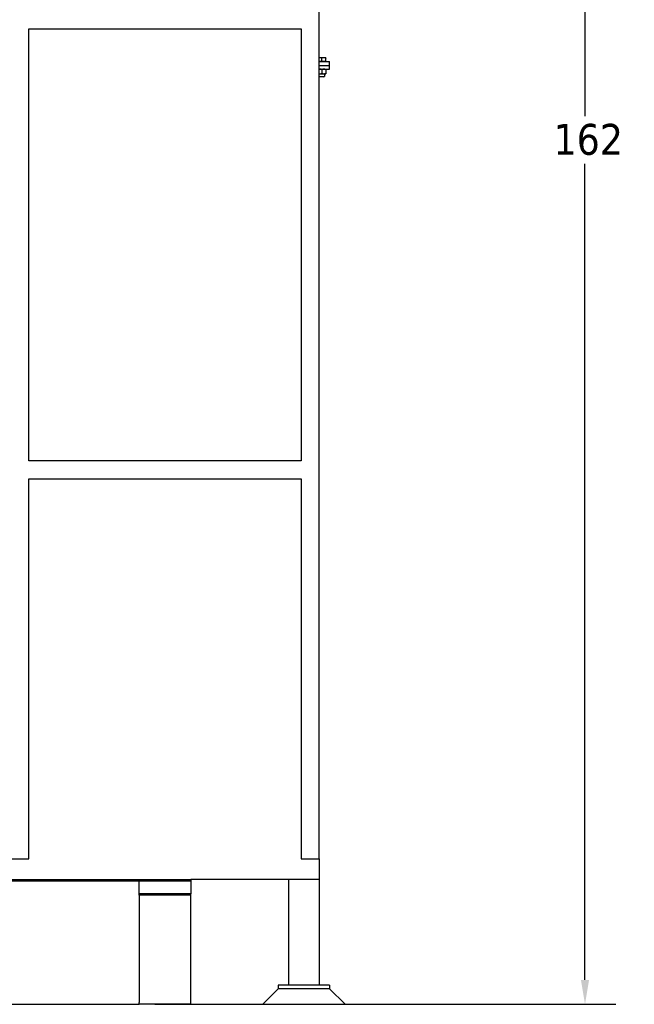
# Model space of a CAD drawing. Header units: inches. Extents: x 18 to 846, y -44 to 561.
# Tile 103 of 256: x 167 to 227, y 93 to 189. Entities that reach past the tile are written whole.
import ezdxf

# ---------------------------------------------------------------- set-up
doc = ezdxf.new("R2010")
doc.units = ezdxf.units.IN
doc.header["$LTSCALE"] = 24
doc.header["$MEASUREMENT"] = 0
doc.layers.add('Dimension (ANSI)', color=7, linetype='Continuous', lineweight=25)
doc.layers.add('Visible (ANSI)', color=7, linetype='Continuous', lineweight=30)
doc.styles.add('Note Text (ANSI)', font='tahoma.ttf')
doc.dimstyles.new('SB Fraction-16 (ANSI)', dxfattribs={"dimscale": 24, "dimtxt": 0.125, "dimasz": 0.098425, "dimexe": 0.125, "dimexo": 0.0625, "dimgap": 0.031496, "dimtad": 0, "dimtih": 1, "dimtoh": 1, "dimdec": 4, "dimrnd": 1e-08, "dimzin": 0, "dimdsep": 46, "dimlunit": 5, "dimtxsty": 'Note Text (ANSI)', "dimcen": 0.09, "dimdle": 0.393701, "dimclrd": 256, "dimclre": 256, "dimclrt": 256, "dimadec": 0, "dimazin": 3, "dimtfac": 0.96, "dimtofl": 0, "dimtmove": 0, "dimatfit": 3, "dimfxl": 1, "dimfrac": 2, "dimtolj": 1, "dimtzin": 12, "dimlwd": -1, "dimlwe": -1, "dimarcsym": 0})

# ---------------------------------------------------------------- blocks, each defined once
blk = doc.blocks.new('*D16')
at = {"layer": 'Defpoints', "color": 0, "transparency": 16777216}
for p in [(196.194, 254.832), (178.694, 92.832), (222.015, 92.832)]:
    blk.add_point(p, dxfattribs=at)
at = {"layer": 'Dimension (ANSI)', "transparency": 16777216}
for p, q in [((197.694, 254.832), (225.015, 254.832)), ((222.015, 252.469), (222.015, 179.15)), ((222.015, 95.194), (222.015, 174.513)), ((180.194, 92.832), (225.015, 92.832))]:
    blk.add_line(p, q, dxfattribs=at)
for points in [[(221.622, 252.469), (222.409, 252.469), (222.015, 254.832)], [(221.622, 95.194), (222.409, 95.194), (222.015, 92.832)]]:
    blk.add_solid(points, dxfattribs=at)
at = {"layer": 'Dimension (ANSI)', "transparency": 16777216, "insert": (218.955, 178.394), "char_height": 3, "attachment_point": 1, "style": 'Note Text (ANSI)'}
blk.add_mtext('\\A1;162', dxfattribs=at)

msp = doc.modelspace()

# ---------------------------------------------------------------- linework, layer by layer
at = {"layer": 'Visible (ANSI)'}
for p, q in [((196.19412, 106.966), (196.19412, 254.8315)), ((167.94412, 187.644), (194.44412, 187.644)), ((167.94412, 145.644), (167.94412, 187.644)), ((194.44412, 187.644), (194.44412, 145.644)), ((196.25662, 184.82051), (196.19412, 184.82051)), ((196.63162, 184.82051), (196.25662, 184.82051)), ((196.44412, 184.45651), (196.44412, 184.78701)), ((196.81912, 184.82051), (196.63162, 184.82051)), ((196.81912, 184.45651), (196.81912, 184.78701)), ((196.25662, 184.45651), (196.19412, 184.45651)), ((196.19412, 184.4565), (197.19412, 184.4565)), ((196.19412, 184.0815), (197.19412, 184.0815)), ((196.19412, 184.0815), (197.19412, 184.0815)), ((196.44412, 184.45651), (196.25662, 184.45651)), ((196.63162, 184.45651), (196.44412, 184.45651)), ((196.81912, 184.45651), (196.63162, 184.45651)), ((196.81912, 184.45651), (196.81912, 184.4565)), ((197.19412, 184.0815), (197.19412, 184.4565)), ((197.19412, 183.7065), (197.19412, 184.0815)), ((196.19412, 183.7065), (197.19412, 183.7065)), ((196.19412, 183.2685), (196.25662, 183.2685)), ((196.19412, 183.00227), (196.69412, 183.00227)), ((196.24131, 182.9565), (196.19412, 183.00227)), ((196.64693, 182.9565), (196.24131, 182.9565)), ((196.25662, 183.2685), (196.63162, 183.2685)), ((196.44412, 183.67301), (196.44412, 183.302)), ((196.63162, 183.2685), (196.81912, 183.2685)), ((196.64693, 182.9565), (196.69412, 183.00227)), ((196.69412, 183.2685), (196.69412, 183.00227)), ((196.81912, 183.67301), (196.81912, 183.302)), ((194.44412, 145.644), (167.94412, 145.644)), ((167.94412, 143.894), (194.44412, 143.894)), ((167.94412, 106.966), (167.94412, 143.894)), ((194.44412, 143.894), (194.44412, 106.966)), ((166.19412, 106.966), (167.94412, 106.966)), ((194.44412, 106.966), (196.19412, 106.966)), ((196.19412, 106.966), (196.19412, 104.966)), ((178.69412, 104.8315), (148.001, 104.8315)), ((148.67332, 104.8315), (178.69412, 104.8315)), ((149.91878, 104.966), (183.69412, 104.966)), ((178.69412, 104.8315), (183.69412, 104.8315)), ((178.69412, 103.5815), (178.69412, 104.8315)), ((183.69412, 104.966), (183.69412, 104.8315)), ((196.19412, 104.966), (183.69412, 104.966)), ((183.69412, 104.8315), (183.69412, 103.5815)), ((193.19412, 104.966), (193.19412, 94.7065)), ((196.19412, 104.966), (196.19412, 94.7065)), ((178.69412, 103.44368), (178.69412, 103.5815)), ((183.69412, 103.5815), (178.69412, 103.5815)), ((178.69412, 103.44368), (178.69412, 93.04309)), ((183.69412, 103.44368), (178.69412, 103.44368)), ((183.69412, 103.44368), (183.69412, 103.5815)), ((183.69412, 92.8698), (183.69412, 103.44368)), ((192.19412, 94.3315), (190.69412, 92.8315)), ((192.19412, 94.7065), (192.19412, 94.3315)), ((197.19412, 94.7065), (192.19412, 94.7065)), ((197.19412, 94.3315), (192.19412, 94.3315)), ((197.19412, 94.3315), (192.19412, 94.3315)), ((197.19412, 94.7065), (197.19412, 94.3315)), ((197.19412, 94.3315), (198.69412, 92.8315)), ((93.69412, 92.8315), (178.69412, 92.8315)), ((178.69412, 92.8315), (178.69412, 93.01892)), ((178.69412, 92.8698), (183.69412, 92.8698)), ((183.69412, 92.8315), (178.69412, 92.8315)), ((183.69412, 92.8698), (183.69412, 92.8315)), ((190.69412, 92.8315), (198.69412, 92.8315))]:
    msp.add_line(p, q, dxfattribs=at)
msp.add_arc((178.86912, 93.01892), 0.175, 172.0602785, 180, dxfattribs=at)
for points, weights in [([(196.25662, 184.82051), (196.22566, 184.82051), (196.19412, 184.81653)], [1, 1.01318397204, 1.01720879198]), ([(196.44412, 184.78701), (196.34364, 184.82051), (196.25662, 184.82051)], [1, 1.0379548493, 1]), ([(196.63162, 184.82051), (196.5446, 184.82051), (196.44412, 184.78701)], [1, 1.0379548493, 1]), ([(196.81912, 184.78701), (196.71864, 184.82051), (196.63162, 184.82051)], [1, 1.0379548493, 1]), ([(196.81912, 184.82051), (196.81912, 184.82051), (196.81912, 184.78701)], [1, 1.0379548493, 1]), ([(196.25662, 183.7065), (196.22566, 183.7065), (196.19412, 183.70253)], [1, 1.01318397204, 1.01720879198]), ([(196.19412, 183.27248), (196.22566, 183.2685), (196.25662, 183.2685)], [1.01720879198, 1.01318397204, 1]), ([(196.44412, 183.67301), (196.34364, 183.7065), (196.25662, 183.7065)], [1, 1.0379548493, 1]), ([(196.25662, 183.2685), (196.34364, 183.2685), (196.44412, 183.302)], [1, 1.0379548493, 1]), ([(196.63162, 183.7065), (196.5446, 183.7065), (196.44412, 183.67301)], [1, 1.0379548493, 1]), ([(196.44412, 183.302), (196.5446, 183.2685), (196.63162, 183.2685)], [1, 1.0379548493, 1]), ([(196.81912, 183.67301), (196.71864, 183.7065), (196.63162, 183.7065)], [1, 1.0379548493, 1]), ([(196.63162, 183.2685), (196.71864, 183.2685), (196.81912, 183.302)], [1, 1.0379548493, 1]), ([(196.81912, 183.7065), (196.81912, 183.7065), (196.81912, 183.67301)], [1, 1.0379548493, 1]), ([(196.81912, 183.302), (196.81912, 183.2685), (196.81912, 183.2685)], [1, 1.0379548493, 1])]:
    msp.add_rational_spline(points, weights, degree=2, dxfattribs=at)

# ---------------------------------------------------------------- dimensions: what is measured, and where the dimension line sits
at = {"layer": 'Dimension (ANSI)'}
dim = msp.add_linear_dim(base=(222.01548, 92.8315), p1=(196.19412, 254.8315), p2=(178.69412, 92.8315), angle=90, dimstyle='SB Fraction-16 (ANSI)', override={"dimgap": 0.031496, "dimdec": 4, "dimtol": 0, "dimlim": 0, "dimtp": 0, "dimtm": 0, "dimtdec": 2, "dimatfit": 1}, dxfattribs=at)
dim.commit()
dim.dimension.update_dxf_attribs({"geometry": '*D16', "text_midpoint": (222.01548, 176.8315), "dimtype": 160})

doc.saveas('drawing.dxf')
